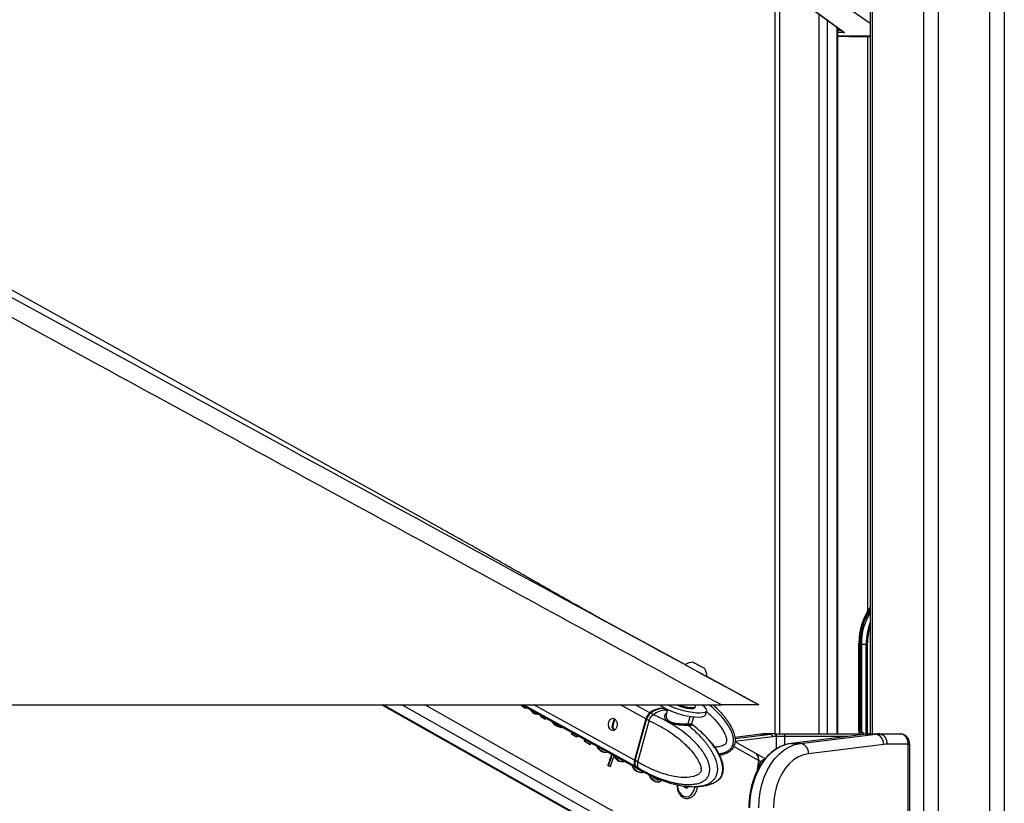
# Model space of a CAD drawing. Header units: millimetres. Extents: x 20 to 19939, y 40 to 15016.
# Tile 27 of 106: x 6050 to 6810, y 6148 to 6754. Entities that reach past the tile are written whole.
import ezdxf

# ---------------------------------------------------------------- set-up
doc = ezdxf.new("R2010")
doc.units = ezdxf.units.MM
doc.header["$LTSCALE"] = 2

msp = doc.modelspace()

# ---------------------------------------------------------------- linework, layer by layer
at = {"color": 8, "linetype": 'Continuous', "lineweight": 25}
for p, q in [((6748.24, 1803.44), (6748.24, 7551.44)), ((6759.31, 7551.44), (6759.31, 1803.44)), ((6799.26, 1803.44), (6799.26, 7551.44)), ((6810.34, 7551.44), (6810.34, 1803.44)), ((6708.14, 7372.9), (6708.14, 6201.97)), ((6636.74, 6846.44), (6636.74, 6201.97)), ((6706.75, 6751.01), (6676.69, 6771.91)), ((6667.23, 6201.97), (6667.23, 6758.3)), ((6673.4, 6753.78), (6673.4, 6201.97)), ((6681.18, 6201.97), (6681.18, 6748.08)), ((6681.61, 6745.85), (6684.23, 6745.85)), ((6686.97, 6744.06), (6681.61, 6744.06)), ((6681.61, 6741.56), (6706.75, 6741.56)), ((6706.75, 6741.35), (6681.61, 6741.35)), ((6681.61, 6741.24), (6690.48, 6740.9)), ((6704.86, 6297.2), (6704.86, 6740.9)), ((6698.06, 6271.44), (6697.76, 6271.44)), ((6703.63, 6201.97), (6703.63, 6271.44)), ((6704.51, 6271.44), (6704.51, 6201.97)), ((6573.85, 6087.01), (6330.55, 6224.41)), ((6588.24, 6087.01), (6344.94, 6224.41)), ((6595.43, 6092.9), (6362.56, 6224.41)), ((6525.09, 6177.03), (6438.96, 6224.41)), ((6524.54, 6181.63), (6446.76, 6224.41)), ((6533.39, 6213.64), (6513.81, 6224.41)), ((6536.47, 6218.23), (6525.23, 6224.41)), ((6548.9, 6220.39), (6549.97, 6219.78)), ((6566.07, 6209.77), (6567.66, 6215.51)), ((6508.18, 6207.45), (6507.49, 6207.82)), ((6509.75, 6213.25), (6509.21, 6213.55)), ((6622.61, 6201.78), (6602.18, 6199.25)), ((6602.31, 6198.39), (6629.68, 6201.78)), ((6631.22, 6199.78), (6602.35, 6196.21)), ((6622.12, 6201.75), (6622.61, 6201.78)), ((6634.44, 6190.5), (6634.44, 6199.97)), ((6640.4, 6199.97), (6640.4, 6193.31)), ((6689.24, 6199.97), (6640.4, 6199.97)), ((6706.73, 6201.96), (6706.78, 6201.97)), ((6620.43, 6181.42), (6601.35, 6192.19)), ((6736.06, 6193.97), (6737.23, 6193.97)), ((6619.43, 6186.05), (6619.35, 6186.05))]:
    msp.add_line(p, q, dxfattribs=at)
at = {"color": 7, "linetype": 'Continuous', "lineweight": 25}
for p, q in [((6706.75, 7372.9), (6706.75, 6201.97)), ((6374.84, 6360.86), (4581.88, 7356.76)), ((6633.39, 6201.97), (6633.39, 6856.12)), ((6648.42, 6772.08), (6685.68, 6744.79)), ((6648.96, 6771.91), (6686.97, 6744.06)), ((6681.61, 6201.97), (6681.61, 6747.77)), ((6681.61, 6741.24), (6690.46, 6740.9)), ((6690.48, 6740.9), (6706.75, 6740.9)), ((6563.99, 6255.28), (6493.53, 6293.72)), ((6697.77, 6272.22), (6697.76, 6271.44)), ((6697.76, 6271.44), (6697.76, 6204.14)), ((6698.06, 6271.44), (6698.06, 6204.44)), ((6698.98, 6270.57), (6698.98, 6271.44)), ((6698.98, 6271.44), (6700.03, 6271.44)), ((6698.98, 6204.44), (6698.98, 6270.57)), ((6699.99, 6203.9), (6699.99, 6270.58)), ((6700.03, 6271.44), (6703.63, 6271.44)), ((6700.12, 6269.46), (6700.12, 6203.79)), ((6703.63, 6271.44), (6704.51, 6271.44)), ((6578.6, 6252.75), (6578.61, 6252.74)), ((6580.47, 6246.32), (6580.5, 6246.3)), ((6620.57, 6224.41), (6580.49, 6246.28)), ((4051.92, 6224.41), (6591.82, 6224.41)), ((6329.53, 6224.41), (6572.01, 6087.47)), ((6437.75, 6223.82), (6437.18, 6223.82)), ((6437.42, 6224.41), (6527.99, 6174.59)), ((6438.6, 6223.06), (6438.03, 6223.06)), ((6440.02, 6221.94), (6438.03, 6223.06)), ((6438.6, 6223.06), (6440.58, 6221.94)), ((6440.58, 6221.94), (6440.78, 6222.56)), ((6544.59, 6224.24), (6544.27, 6224.41)), ((6571.48, 6222.51), (6571.67, 6223.22)), ((6440.58, 6221.94), (6440.02, 6221.94)), ((6445.36, 6219.71), (6444.8, 6219.71)), ((6447.23, 6217.81), (6446.66, 6217.81)), ((6448.67, 6217.24), (6448.11, 6217.24)), ((6450.05, 6217.17), (6449.48, 6217.17)), ((6451.93, 6216.43), (6451.93, 6216.43)), ((6538.99, 6216.85), (6537.01, 6217.93)), ((6539.12, 6216.79), (6538.99, 6216.85)), ((6548.9, 6220.39), (6546.66, 6221.62)), ((6550.24, 6220.74), (6549.17, 6216.85)), ((6549.29, 6216.81), (6549.22, 6216.63)), ((6569.03, 6209.9), (6570.48, 6215.15)), ((6579.54, 6216.77), (6580.44, 6220.03)), ((6453.23, 6214.8), (6452.66, 6214.8)), ((6455.35, 6213.28), (6452.66, 6214.8)), ((6453.23, 6214.8), (6455.91, 6213.28)), ((6455.91, 6213.28), (6455.35, 6213.28)), ((6455.91, 6213.28), (6456.17, 6214.1)), ((6462.07, 6210.31), (6461.51, 6210.31)), ((6464.86, 6207.86), (6464.3, 6207.86)), ((6508.99, 6213.29), (6509.21, 6213.55)), ((6533.39, 6213.64), (6524.54, 6181.63)), ((6533.79, 6213.49), (6524.95, 6181.48)), ((6525.1, 6181.32), (6533.95, 6213.34)), ((6527.18, 6180.19), (6536.02, 6212.19)), ((6533.95, 6213.34), (6536.02, 6212.2)), ((6536.02, 6212.2), (6536.02, 6212.19)), ((6568.63, 6209.51), (6569.1, 6209.18)), ((6468.1, 6206.9), (6467.54, 6206.9)), ((6476.8, 6201.49), (6476.23, 6201.49)), ((6479.59, 6199.59), (6476.23, 6201.49)), ((6476.8, 6201.49), (6480.15, 6199.59)), ((6622.12, 6201.75), (6602.17, 6199.28)), ((6629.68, 6201.78), (6622.61, 6201.78)), ((6632.76, 6201.97), (6625.69, 6201.97)), ((6632.76, 6201.97), (6633.03, 6201.97)), ((6633.03, 6201.97), (6641.96, 6201.97)), ((6634.44, 6199.97), (6634.17, 6199.97)), ((6640.4, 6199.97), (6634.44, 6199.97)), ((6641.96, 6201.97), (6706.78, 6201.97)), ((6703.8, 6201.77), (6645.69, 6194.58)), ((6703.93, 6201.78), (6645.81, 6194.59)), ((6652.88, 6194.59), (6711, 6201.78)), ((6698.22, 6203.19), (6698.03, 6203.47)), ((6698.98, 6204.44), (6698.06, 6204.44)), ((6698.22, 6203.19), (6700.83, 6203.19)), ((6700.12, 6203.79), (6700.83, 6203.19)), ((6703.8, 6201.77), (6703.93, 6201.78)), ((6703.93, 6201.78), (6711, 6201.78)), ((6706.78, 6201.97), (6707.01, 6201.97)), ((6707.01, 6201.97), (6714.08, 6201.97)), ((6714.08, 6201.97), (6729.95, 6201.97)), ((6480.15, 6199.59), (6479.59, 6199.59)), ((6486.54, 6197.2), (6485.97, 6197.2)), ((6486.6, 6196.23), (6486.03, 6196.23)), ((6487, 6195.73), (6486.43, 6195.73)), ((6489.95, 6193.74), (6486.43, 6195.73)), ((6487, 6195.73), (6490.52, 6193.74)), ((6490.52, 6193.74), (6489.95, 6193.74)), ((6618.39, 6186.84), (6602.33, 6195.91)), ((6645.69, 6194.58), (6645.81, 6194.59)), ((6645.81, 6194.59), (6652.88, 6194.59)), ((6717.15, 6193.81), (6659.03, 6186.62)), ((6736.06, 6193.97), (6719.73, 6193.97)), ((6736.06, 6029.97), (6736.06, 6193.97)), ((6737.23, 6029.97), (6737.23, 6193.97)), ((6497.22, 6190.36), (6496.66, 6190.36)), ((6499.54, 6188.27), (6498.97, 6188.27)), ((6501.77, 6187.57), (6501.21, 6187.57)), ((6509.65, 6184.49), (6509.08, 6184.49)), ((6625.49, 6182.76), (6618.77, 6186.63)), ((6504.71, 6177.47), (6504.15, 6177.47)), ((6505.49, 6176.71), (6504.15, 6177.47)), ((6504.71, 6177.47), (6506.05, 6176.71)), ((6510.3, 6183.13), (6509.73, 6183.13)), ((6512.51, 6181.02), (6511.95, 6181.02)), ((6515.36, 6180.34), (6514.79, 6180.34)), ((6527.18, 6180.18), (6525.1, 6181.32)), ((6527.18, 6180.19), (6527.18, 6180.18)), ((6620.43, 6181.42), (6619.17, 6172.34)), ((6622.21, 6180.39), (6620.63, 6181.3)), ((6506.05, 6176.71), (6505.49, 6176.71)), ((6524.37, 6175.14), (6523.81, 6175.14)), ((6525.63, 6176.74), (6527.61, 6175.65)), ((6526.75, 6172.98), (6526.18, 6172.98)), ((6527.61, 6175.65), (6527.74, 6175.57)), ((6528.38, 6172.31), (6527.81, 6172.31)), ((6528.47, 6174.33), (6530.63, 6173.14)), ((6530.01, 6172.08), (6529.45, 6172.08)), ((6536.35, 6170.68), (6535.79, 6170.68)), ((6538.63, 6169.27), (6542.73, 6167.59)), ((6537.62, 6167.64), (6537.05, 6167.64)), ((6539.83, 6165.59), (6539.26, 6165.59)), ((6541.39, 6164.95), (6540.83, 6164.95)), ((6542.91, 6164.78), (6542.35, 6164.78)), ((6543.64, 6166.44), (6543.08, 6166.44)), ((6544.56, 6166.78), (6543.99, 6166.78)), ((6545.69, 6166.28), (6547.7, 6165.52)), ((6562.56, 6161.25), (6562.54, 6161.79)), ((6564.73, 6159.66), (6562.56, 6161.25)), ((6564.11, 6161.52), (6563.25, 6160.75)), ((6566.8, 6161.52), (6564.73, 6159.66)), ((6564.26, 6153.37), (6564.62, 6153.37))]:
    msp.add_line(p, q, dxfattribs=at)
at = {"color": 7, "linetype": 'Continuous', "lineweight": 25, "flags": 128}
for points in [[(6563.83, 6255.42), (6563.84, 6255.42), (6564.28, 6255.18), (6565.29, 6254.63), (6566.82, 6253.8), (6568.75, 6252.75), (6570.92, 6251.56), (6573.19, 6250.32), (6575.39, 6249.11), (6577.34, 6248.04), (6578.91, 6247.18), (6579.98, 6246.59), (6580.47, 6246.32)], [(6570.27, 6257.3), (6570.47, 6257.19), (6571.26, 6256.76), (6572.54, 6256.07), (6574.1, 6255.21), (6575.72, 6254.33), (6577.14, 6253.55), (6578.15, 6253), (6578.6, 6252.75)], [(6550.29, 6224.41), (6552.33, 6223.46), (6555.48, 6222.2), (6558.9, 6221.05), (6562.44, 6220.05), (6565.99, 6219.24), (6569.39, 6218.65), (6572.52, 6218.31), (6575.25, 6218.23), (6577.49, 6218.41), (6579.15, 6218.85), (6580.16, 6219.52), (6580.49, 6220.4), (6580.11, 6221.47), (6579.06, 6222.67), (6577.35, 6223.96), (6576.64, 6224.41)], [(6568.01, 6221.61), (6569.74, 6221.66), (6570.92, 6221.95), (6571.47, 6222.48), (6571.48, 6222.51)], [(6568.2, 6222.32), (6569.94, 6222.36), (6571.12, 6222.66), (6571.66, 6223.19), (6571.68, 6223.55)], [(6571.68, 6223.55), (6571.44, 6224.45), (6571.43, 6224.47)], [(6536.72, 6217.69), (6536.7, 6217.78), (6536.71, 6217.85), (6536.72, 6217.91), (6536.76, 6217.95), (6536.8, 6217.98), (6536.86, 6217.98), (6536.93, 6217.97), (6537.01, 6217.93)], [(6551.43, 6220.2), (6554.58, 6218.94), (6558, 6217.78), (6561.54, 6216.78), (6565.08, 6215.98), (6568.49, 6215.39), (6571.61, 6215.05), (6574.35, 6214.97), (6576.59, 6215.15), (6578.25, 6215.58), (6579.26, 6216.26), (6579.54, 6216.77)], [(6509.13, 6213.7), (6510.24, 6212.7), (6511, 6211.16), (6511.28, 6209.33), (6511.05, 6207.49), (6510.34, 6205.91), (6509.25, 6204.83), (6507.96, 6204.43), (6506.65, 6204.75), (6505.54, 6205.76), (6504.78, 6207.29), (6504.5, 6209.12), (6504.73, 6210.97), (6505.44, 6212.55), (6506.53, 6213.62), (6507.82, 6214.03), (6509.13, 6213.7)], [(6533.97, 6213.55), (6533.9, 6213.55), (6533.84, 6213.53), (6533.81, 6213.51), (6533.79, 6213.49)], [(6645.81, 6194.59), (6641.49, 6193.67), (6637.29, 6192), (6633.26, 6189.62), (6629.47, 6186.55), (6625.97, 6182.84), (6622.83, 6178.56), (6620.08, 6173.75), (6617.77, 6168.51), (6615.94, 6162.9), (6614.61, 6157.01), (6613.81, 6150.94), (6613.54, 6144.78)], [(6620.61, 6144.78), (6620.88, 6150.94), (6621.69, 6157.01), (6623.01, 6162.9), (6624.85, 6168.51), (6627.15, 6173.75), (6629.9, 6178.56), (6633.04, 6182.84), (6636.54, 6186.55), (6640.33, 6189.62), (6644.36, 6192), (6648.56, 6193.67), (6652.88, 6194.59)], [(6659.03, 6186.62), (6655.08, 6185.74), (6651.24, 6184.13), (6647.6, 6181.8), (6644.2, 6178.79), (6641.13, 6175.17), (6638.42, 6171), (6636.14, 6166.35), (6634.32, 6161.31), (6633, 6155.97), (6632.19, 6150.42), (6631.92, 6144.78)], [(6524.95, 6181.48), (6524.95, 6181.47), (6524.96, 6181.44), (6524.99, 6181.4), (6525.04, 6181.36), (6525.1, 6181.32)], [(6525.09, 6177.03), (6526.68, 6175.46), (6528.24, 6174.46)], [(6557.74, 6162.67), (6557.84, 6161.36), (6558.43, 6158.84), (6559.47, 6156.64), (6560.9, 6154.91), (6562.61, 6153.8), (6564.46, 6153.37), (6566.33, 6153.67), (6568.06, 6154.67), (6569.55, 6156.29), (6570.67, 6158.43), (6571.34, 6160.91), (6571.37, 6161.13)]]:
    msp.add_lwpolyline(points, dxfattribs=at)
at = {"color": 8, "linetype": 'Continuous', "lineweight": 25, "flags": 128}
for points in [[(6550.12, 6220.32), (6550.05, 6220.33), (6548.9, 6220.39)], [(6533.79, 6213.49), (6533.79, 6213.49), (6533.8, 6213.46), (6533.83, 6213.42), (6533.88, 6213.38), (6533.95, 6213.34)]]:
    msp.add_lwpolyline(points, dxfattribs=at)
at = {"color": 7, "linetype": 'Continuous', "lineweight": 25}
for centre, radius, start, end in [((6745.8, 6272.48), 47.76, 144.83598, 180.26975), ((6744.56, 6272.27), 44.54, 148.07706, 181.06913), ((6569.88, 6246.68), 10.63, 87.86397, 124.66154), ((6569.88, 6246.68), 10.63, 357.98482, 34.78239), ((6559.33, 6241.32), 22.55, 228.38656, 249.50116), ((6570.23, 6253.87), 32.33, 245.75805, 266.06381), ((6570.48, 6254.73), 32.5, 248.93262, 265.98419), ((6541.71, 6211.37), 8.63, 127.37504, 164.7379), ((6546.36, 6206.13), 15.62, 82.10897, 129.25784), ((6549.57, 6203.48), 16.92, 92.29115, 128.15371), ((6567.23, 6209.41), 1.22, 162.57489, 225.02164), ((6625.69, 6176.88), 25.09, 90.0053, 97.06128), ((6632.76, 6176.88), 25.09, 90.0053, 97.06128), ((6629.31, 6199.9), 1.91, 356.52521, 78.78749), ((6634.18, 6175.88), 24.08, 90.0053, 97.06128), ((6632.41, 6200.22), 1.79, 351.95053, 78.57825), ((6632.68, 6200.22), 1.79, 351.95053, 78.57825), ((6642.21, 6200.16), 1.82, 97.87436, 186.14266), ((6707.01, 6176.88), 25.09, 90.0053, 97.06128), ((6714.08, 6176.88), 25.09, 90.0053, 97.06128), ((6709.51, 6194.27), 7.65, 356.52521, 78.78749), ((6712.66, 6194.97), 7.14, 351.95053, 78.57825), ((6651.4, 6187.08), 7.65, 356.52521, 78.78749), ((6719.74, 6172.89), 21.07, 90.0053, 97.06128), ((6197.14, 6283.14), 324.69, 341.00577, 342.61677), ((6197.64, 6283.16), 324.75, 341.00587, 342.56746), ((6615.31, 6182.59), 5.25, 347.08814, 54.04415), ((6614.8, 6182.35), 5.93, 349.792, 38.59603), ((6198.52, 6282.56), 325.24, 341.00678, 342.42878), ((6529.43, 6179.88), 5.19, 160.35336, 213.31916), ((6354.7, 6212.72), 267.78, 351.79798, 353.2627), ((6561.06, 6162.69), 2.92, 318.38454, 338.62998)]:
    msp.add_arc(centre, radius, start, end, dxfattribs=at)
at = {"color": 8, "linetype": 'Continuous', "lineweight": 25}
for centre, radius, start, end in [((6744.62, 6272.4), 46.57, 144.39615, 181.19035), ((6744.13, 6272.37), 45.16, 145.85956, 181.18371), ((6748.57, 6271.7), 44.94, 158.51797, 180.34319), ((6749.31, 6271.57), 44.8, 161.80323, 180.17517), ((6535.38, 6181.72), 9.8, 218.80158, 241.0487)]:
    msp.add_arc(centre, radius, start, end, dxfattribs=at)
at = {"color": 7, "linetype": 'Continuous', "lineweight": 25}
for centre, major_axis, ratio, start_param, end_param in [((6687.61, 6745.85), (3.37, -0.79), 0.545657, 3.547273, 4.650858), ((6687.61, 6745.85), (3.22, -1.41), 0.538837, 4.318563, 4.749806), ((6761.84, 6271.44), (61.81, 0), 0.582425, 3.141593, 3.196534), ((6272.47, 6236.89), (-77.61, 273.83), 0.555688, 4.509015, 4.511142), ((6238.36, 6256.16), (790.26, -681.04), 0.102331, 1.404326, 1.405437), ((6273.04, 6236.89), (-77.61, 273.83), 0.555688, 4.509015, 4.511142), ((6238.92, 6256.16), (790.26, -681.04), 0.102331, 1.404326, 1.405437), ((6277.37, 6234.13), (-143.44, 304.09), 0.446397, 4.458428, 4.460977), ((6256.26, 6246.05), (584.8, -561.71), 0.140198, 1.37609, 1.379434), ((6277.93, 6234.13), (-143.44, 304.09), 0.446397, 4.458428, 4.459746), ((6256.82, 6246.05), (584.8, -561.71), 0.140198, 1.37609, 1.379434), ((6357.6, 6188.82), (1478.57, -580.13), 0.037513, 1.524268, 1.525246), ((6358.16, 6188.82), (1478.57, -580.13), 0.037513, 1.524268, 1.525246), ((6309.71, 6215.86), (514.32, -26.88), 0.017336, 1.296483, 1.299264), ((6310.28, 6215.86), (514.32, -26.88), 0.017336, 1.296483, 1.299264), ((6301.56, 6220.79), (339.57, 70.03), 0.106457, 5.142914, 5.14412), ((6282.74, 6231.1), (-191.01, 329.88), 0.377355, 4.448988, 4.453812), ((6283.31, 6231.1), (-191.01, 329.88), 0.377355, 4.448988, 4.452598), ((6538.13, 6213.36), (2.86, 5.28), 0.648437, 0.949758, 1.912309), ((6537.72, 6213.58), (2.57, 4.75), 0.647199, 0.949283, 1.911834), ((6541.06, 6201.35), (10.34, 19.14), 0.647541, 0.341168, 0.949414), ((6541.06, 6201.35), (10.63, 18.97), 0.671543, 0.198472, 0.351285), ((6291.12, 6226.36), (-207.17, 339.07), 0.356928, 4.451377, 4.454746), ((6261.84, 6242.9), (822.75, -699.8), 0.098052, 1.406255, 1.409738), ((6291.69, 6226.36), (-207.17, 339.07), 0.356928, 4.451377, 4.453519), ((6262.41, 6242.9), (822.75, -699.8), 0.098052, 1.406255, 1.409738), ((6348.06, 6194.21), (937.64, -270.76), 0.046764, 1.456536, 1.460019), ((6348.62, 6194.21), (937.64, -270.76), 0.046764, 1.456536, 1.460019), ((6319.54, 6210.64), (336.61, 71.6), 0.11066, 5.14583, 5.148391), ((6314.68, 6213.06), (24.57, 239.15), 0.673536, 4.733207, 4.739475), ((6315.25, 6213.06), (24.57, 239.15), 0.673536, 4.733207, 4.738234), ((6330.09, 6204.67), (298.94, 91.34), 0.174915, 5.184037, 5.188862), ((6698.76, 6203.44), (0.924, -0.924), 0.414214, 2.748894, 4.284783), ((6695.33, 6198.95), (0, 6), 0.682414, 5.239173, 5.497787), ((6699.69, 6203.44), (0.924, -0.924), 0.414214, 1.658095, 2.748894), ((6700.29, 6204.36), (0.924, -0.924), 0.414214, 4.799688, 4.930555), ((6695.73, 6198.95), (7.21, 0), 0.831789, 0.526784, 0.785398), ((6324.48, 6207.52), (31.61, 236.68), 0.676817, 4.759079, 4.761088), ((6322.76, 6208.5), (-36.69, 259.09), 0.616783, 4.578093, 4.581807), ((6306.51, 6217.67), (-390.46, 447.27), 0.209455, 4.483252, 4.484363), ((6323.32, 6208.5), (-36.69, 259.09), 0.616783, 4.578093, 4.581807), ((6307.07, 6217.67), (-390.46, 447.27), 0.209455, 4.483252, 4.484363), ((6333.49, 6202.76), (173.98, 161.72), 0.537717, 5.188551, 5.194414), ((6326.32, 6206.48), (-204.76, 337.68), 0.359886, 4.450879, 4.456655), ((6326.89, 6206.48), (-204.76, 337.68), 0.359886, 4.450879, 4.455427), ((6299.29, 6221.75), (767.87, -668.1), 0.10549, 1.400374, 1.403484), ((6299.85, 6221.75), (767.87, -668.1), 0.10549, 1.400374, 1.403484), ((6294.46, 6224.8), (1012.93, -809.17), 0.078554, 1.429503, 1.430984), ((6386.39, 6172.56), (1010.15, -312.42), 0.045874, 1.471087, 1.473312), ((6386.96, 6172.56), (1010.15, -312.42), 0.045874, 1.471087, 1.473312), ((6381.85, 6175.44), (1031.11, -324.44), 0.04556, 1.468654, 1.470274), ((6354.5, 6190.89), (353.5, 62.61), 0.088111, 5.126466, 5.132498), ((6353.28, 6191.58), (217.17, 135.06), 0.398164, 5.236918, 5.24019), ((6339.68, 6198.94), (-201.04, 335.56), 0.364496, 4.451329, 4.455307), ((6290.21, 6227.2), (1368, -1012.09), 0.056924, 1.451926, 1.452325), ((6340.24, 6198.94), (-201.04, 335.56), 0.364496, 4.451329, 4.455307), ((6317.41, 6211.52), (669.68, -611.18), 0.121808, 1.388625, 1.392053), ((6317.97, 6211.52), (669.68, -611.18), 0.121808, 1.388625, 1.392053), ((6334.18, 6202.37), (-386.87, 445.14), 0.211299, 4.488979, 4.489536), ((6286.18, 6229.47), (1520, -1098.65), 0.050846, 1.458031, 1.458774), ((6387.29, 6172.05), (775.94, -177.63), 0.04645, 1.416377, 1.420091), ((6387.86, 6172.05), (775.94, -177.63), 0.04645, 1.416377, 1.420091), ((6383.91, 6174.28), (802.38, -192.88), 0.046858, 1.419376, 1.420819), ((6364.46, 6185.26), (295.53, 93.11), 0.181832, 5.190042, 5.195717), ((6354.68, 6190.47), (-180.8, 324.17), 0.39107, 4.451443, 4.458348), ((6355.25, 6190.47), (-180.8, 324.17), 0.39107, 4.451443, 4.457117), ((6529.28, 6181.34), (2.86, 5.28), 0.648437, 1.912309, 2.874859), ((6327.84, 6205.62), (745.21, -654.99), 0.108879, 1.398061, 1.40135), ((6328.41, 6205.62), (745.21, -654.99), 0.108879, 1.398061, 1.40135), ((6538.87, 6193.43), (10.34, 19.14), 0.647541, 2.874515, 3.136768), ((6334.13, 6202.39), (743.86, -654.21), 0.109087, 1.40495, 1.406999), ((6442.49, 6140.88), (1595.02, -646.43), 0.035576, 1.531704, 1.532726), ((6443.06, 6140.88), (1595.02, -646.43), 0.035576, 1.531704, 1.532726), ((6418.2, 6154.92), (1262.23, -456.73), 0.041431, 1.497708, 1.499233), ((6394.3, 6168.09), (614.03, -84.16), 0.036841, 1.353935, 1.35667), ((6394.87, 6168.09), (614.03, -84.16), 0.036841, 1.353935, 1.35667), ((6384.18, 6174.13), (393.54, 40.93), 0.046508, 5.08716, 5.091285), ((6368.2, 6182.83), (-174.66, 320.77), 0.399605, 4.451853, 4.461125), ((6368.77, 6182.83), (-174.66, 320.77), 0.399605, 4.451853, 4.461125), ((6342.52, 6197.33), (713.34, -636.53), 0.114006, 1.394233, 1.397433), ((6343.09, 6197.33), (713.34, -636.53), 0.114006, 1.394233, 1.397433), ((6371.09, 6181.52), (-165.6, 315.82), 0.412621, 4.459468, 4.461076), ((6349.43, 6193.75), (693.5, -625.01), 0.117433, 1.398691, 1.40138), ((6456.55, 6132.94), (1614.63, -657.58), 0.035264, 1.53294, 1.533912), ((6457.11, 6132.94), (1614.63, -657.58), 0.035264, 1.53294, 1.533912), ((6426.24, 6150.38), (1139.67, -386.65), 0.043709, 1.483624, 1.485202), ((6405.19, 6161.94), (571.17, -59.47), 0.030517, 1.331465, 1.334207), ((6405.75, 6161.94), (571.17, -59.47), 0.030517, 1.331465, 1.334207), ((6395.27, 6167.54), (418.49, 27.17), 0.0272, 5.069341, 5.071592), ((6395.84, 6167.54), (418.49, 27.17), 0.0272, 5.068157, 5.071592), ((6395.58, 6167.69), (363.51, 57.24), 0.076266, 5.117667, 5.121835), ((6390.63, 6170.16), (308, 86.62), 0.157492, 5.185333, 5.188762), ((6391.2, 6170.16), (308, 86.62), 0.157492, 5.185333, 5.188762), ((6391.05, 6170.25), (269.35, 106.73), 0.241908, 5.218882, 5.224076), ((6381.08, 6175.88), (-83.25, 276.1), 0.546392, 4.512695, 4.515661)]:
    msp.add_ellipse(centre, major_axis=major_axis, ratio=ratio, start_param=start_param, end_param=end_param, dxfattribs=at)
for points, knots in [([(6591.82, 6224.41), (6385.14, 6337.24), (5990.82, 6552.5), (5458.3, 6843.51), (5063.47, 7059.68), (4787.38, 7211.37), (4635.48, 7295.15), (4552.76, 7341.09), (4538.7, 7348.89)], [0, 0, 0, 0, 0.301545, 0.575336, 0.777328, 0.878324, 0.97932, 1, 1, 1, 1]), ([(5436.47, 6870.47), (5713.67, 6719.19), (6108.43, 6503.77), (6503.05, 6288.51), (6620.57, 6224.41)], [0, 0, 0, 0, 0.702194, 1, 1, 1, 1]), ([(6493.53, 6293.71), (6490.02, 6295.69), (6482.55, 6299.91), (6471.07, 6306.43), (6459.12, 6313.23), (6447.18, 6320.03), (6435.23, 6326.83), (6423.27, 6333.62), (6411.27, 6340.42), (6399.22, 6347.22), (6387.13, 6354.02), (6378.92, 6358.58), (6374.84, 6360.86)], [0, 0, 0, 0, 0.092765, 0.19765, 0.301511, 0.404352, 0.506174, 0.606977, 0.706762, 0.805528, 0.903275, 1, 1, 1, 1]), ([(6698.98, 6270.57), (6699.01, 6270.57), (6699.12, 6270.57), (6699.36, 6270.57), (6699.7, 6270.58), (6699.9, 6270.58), (6699.99, 6270.58)], [0, 0, 0, 0, 0.090131, 0.431109, 0.74027, 1, 1, 1, 1]), ([(6699.99, 6270.58), (6699.99, 6270.58), (6699.99, 6270.58), (6699.99, 6270.57), (6700, 6270.57), (6700.01, 6270.55), (6700.02, 6270.45), (6700.06, 6270.08), (6700.09, 6269.73), (6700.12, 6269.46)], [0, 0, 0, 0, 0.001216, 0.00282, 0.005802, 0.018793, 0.070056, 0.274202, 1, 1, 1, 1]), ([(6585.51, 6224.41), (6586.38, 6223.59), (6587.97, 6222.1), (6590.15, 6219.8), (6592.13, 6217.6), (6594.02, 6215.31), (6595.82, 6212.96), (6597.48, 6210.53), (6599, 6208.01), (6600.13, 6205.81), (6600.91, 6203.98), (6601.5, 6202.35), (6602.03, 6200.44), (6602.39, 6198.26), (6602.42, 6196.01), (6602.08, 6193.99), (6601.43, 6192.23), (6600.59, 6190.8), (6599.51, 6189.51), (6598.37, 6188.52), (6597.07, 6187.63), (6595.62, 6186.86), (6593.8, 6186.14), (6592.1, 6185.63), (6590.98, 6185.43), (6590.55, 6185.35)], [0, 0, 0, 0, 0.070084, 0.12784, 0.185656, 0.243701, 0.301849, 0.358943, 0.416223, 0.474338, 0.503604, 0.532951, 0.57591, 0.619393, 0.662598, 0.706825, 0.738884, 0.771876, 0.803935, 0.836799, 0.860394, 0.896373, 0.932831, 0.974691, 1, 1, 1, 1]), ([(6620.57, 6224.41), (6620.51, 6224.41), (6620.38, 6224.41), (6619.26, 6224.41), (6617.55, 6224.41), (6615.48, 6224.41), (6612.79, 6224.41), (6608.72, 6224.41), (6603.45, 6224.41), (6597.39, 6224.41), (6593.68, 6224.41), (6591.82, 6224.41)], [0, 0, 0, 0, 0.126422, 0.252572, 0.339466, 0.426258, 0.513661, 0.601078, 0.759673, 0.879728, 1, 1, 1, 1]), ([(6527.74, 6175.57), (6527.74, 6175.57), (6529.25, 6174.68), (6532.31, 6172.96), (6536.47, 6170.87), (6540.16, 6169.19), (6543.36, 6167.86), (6546.6, 6166.65), (6550.34, 6165.43), (6553.79, 6164.48), (6556.95, 6163.8), (6559.69, 6163.31), (6562.8, 6162.92), (6565.74, 6162.78), (6568.14, 6162.83), (6570.01, 6162.98), (6571.87, 6163.25), (6573.64, 6163.64), (6575.3, 6164.17), (6576.62, 6164.74), (6577.71, 6165.34), (6578.57, 6165.91), (6579.41, 6166.57), (6580.23, 6167.38), (6581.02, 6168.37), (6581.69, 6169.5), (6582.22, 6170.78), (6582.6, 6172.19), (6582.79, 6173.79), (6582.76, 6175.45), (6582.57, 6176.98), (6582.27, 6178.34), (6581.93, 6179.55), (6581.52, 6180.74), (6580.85, 6182.42), (6579.8, 6184.53), (6578.32, 6186.99), (6576.69, 6189.34), (6574.04, 6192.72), (6570.18, 6196.83), (6564.97, 6201.45), (6559.47, 6205.61), (6554.49, 6208.88), (6550.16, 6211.41), (6546.52, 6213.36), (6542.85, 6215.16), (6540.37, 6216.26), (6539.12, 6216.79), (6539.12, 6216.79)], [0, 0, 0, 0, 0.000001, 0.0423, 0.084664, 0.11321, 0.141778, 0.170419, 0.199088, 0.240091, 0.260645, 0.281218, 0.31092, 0.340715, 0.356792, 0.372898, 0.389116, 0.405387, 0.419348, 0.433389, 0.441771, 0.450188, 0.458747, 0.467375, 0.477188, 0.487206, 0.495802, 0.505932, 0.516415, 0.527162, 0.538171, 0.546424, 0.554732, 0.563178, 0.571656, 0.591658, 0.611861, 0.632472, 0.653165, 0.705613, 0.758573, 0.812588, 0.866823, 0.900034, 0.933279, 0.966623, 0.999999, 1, 1, 1, 1]), ([(6536.02, 6212.2), (6536.23, 6212.83), (6536.65, 6214.1), (6537.73, 6215.69), (6538.56, 6216.52), (6538.97, 6216.83), (6538.99, 6216.85)], [0, 0, 0, 0, 0.3503086, 0.7006103, 0.9859266, 1, 1, 1, 1]), ([(6509.11, 6204.65), (6508.78, 6204.85), (6508.1, 6205.26), (6507.49, 6206.4), (6507.4, 6207.36), (6507.5, 6207.86), (6507.51, 6207.93)], [0, 0, 0, 0, 0.316542, 0.636079, 0.942993, 1, 1, 1, 1]), ([(6507.51, 6207.93), (6507.61, 6208.35), (6507.8, 6209.2), (6508.16, 6210.58), (6508.49, 6211.78), (6508.77, 6212.69), (6508.92, 6213.09), (6508.99, 6213.29)], [0, 0, 0, 0, 0.222076, 0.445772, 0.640142, 0.821651, 1, 1, 1, 1]), ([(6509.52, 6205.12), (6509.4, 6205.17), (6508.95, 6205.33), (6508.42, 6206.02), (6508.15, 6206.84), (6508.17, 6207.33), (6508.18, 6207.45)], [0, 0, 0, 0, 0.136209, 0.511367, 0.881597, 1, 1, 1, 1]), ([(6508.18, 6207.45), (6508.23, 6207.89), (6508.33, 6208.69), (6508.62, 6210.04), (6508.94, 6211.23), (6509.27, 6212.23), (6509.54, 6212.87), (6509.71, 6213.14), (6509.77, 6213.24)], [0, 0, 0, 0, 0.211369, 0.388355, 0.566092, 0.727316, 0.897886, 1, 1, 1, 1]), ([(6536.02, 6212.19), (6540.77, 6209.82), (6549.14, 6205.63), (6558.74, 6198.55), (6565.22, 6192.66), (6569.34, 6188.16), (6572.64, 6183.65), (6574.83, 6179.76), (6575.97, 6176.46), (6576.22, 6174.32), (6576.04, 6173.23), (6575.67, 6172.37), (6574.71, 6171.11), (6572.82, 6169.89), (6569.05, 6168.52), (6563.85, 6168.04), (6556.54, 6168.66), (6547.28, 6170.84), (6537.15, 6174.71), (6530.19, 6178.53), (6527.18, 6180.19)], [0, 0, 0, 0, 0.147778, 0.260671, 0.318035, 0.375852, 0.415049, 0.454974, 0.481168, 0.493415, 0.5016, 0.505037, 0.515327, 0.540743, 0.565999, 0.630454, 0.692788, 0.780817, 0.904957, 1, 1, 1, 1]), ([(6569.18, 6209.12), (6569.18, 6209.12), (6569.22, 6209.1), (6569.13, 6209.16), (6568.96, 6209.51), (6569.03, 6209.79), (6569.06, 6209.91)], [0, 0, 0, 0, 0.001012, 0.416614, 0.755335, 1, 1, 1, 1]), ([(6574.45, 6204.77), (6572.81, 6206.22), (6571.06, 6207.78), (6569.22, 6209.09), (6569.1, 6209.17)], [0, 0, 0, 0, 0.933663, 1, 1, 1, 1]), ([(6587.09, 6164.78), (6587.13, 6164.8), (6587.44, 6164.95), (6588.28, 6165.49), (6589.33, 6166.29), (6590.34, 6167.36), (6591.09, 6168.34), (6591.74, 6169.47), (6592.26, 6170.75), (6592.63, 6172.17), (6592.83, 6173.76), (6592.85, 6175.42), (6592.66, 6177.37), (6592.31, 6179.14), (6591.87, 6180.71), (6591.47, 6181.93), (6591, 6183.19), (6590.28, 6184.9), (6589.27, 6186.96), (6587.93, 6189.31), (6586.37, 6191.74), (6584.57, 6194.22), (6582.55, 6196.72), (6580.45, 6199.08), (6578.26, 6201.33), (6576.16, 6203.34), (6574.76, 6204.55), (6574.14, 6205.09)], [0, 0, 0, 0, 0.002999, 0.025348, 0.070578, 0.093583, 0.119747, 0.146458, 0.169379, 0.196389, 0.224341, 0.252995, 0.282351, 0.326473, 0.348991, 0.371598, 0.398232, 0.42495, 0.478817, 0.533776, 0.588949, 0.658787, 0.728846, 0.799406, 0.870084, 0.942065, 1, 1, 1, 1]), ([(6587.09, 6164.78), (6587.28, 6164.87), (6588.19, 6165.3), (6589.55, 6166.36), (6590.99, 6167.81), (6592.12, 6169.4), (6592.89, 6171.26), (6593.33, 6173.35), (6593.39, 6175.65), (6593.1, 6178.06), (6592.47, 6180.43), (6591.49, 6183.26), (6590.05, 6186.52), (6587.97, 6190.1), (6585.51, 6193.53), (6582.62, 6196.92), (6579.18, 6200.42), (6576.59, 6203.04), (6575.01, 6204.33), (6574.89, 6204.43)], [0, 0, 0, 0, 0.013652, 0.065351, 0.101411, 0.136853, 0.173657, 0.213059, 0.254544, 0.299616, 0.346868, 0.392665, 0.474348, 0.558248, 0.647466, 0.744692, 0.853841, 0.988748, 1, 1, 1, 1]), ([(6625.69, 6201.97), (6624.81, 6201.95), (6623.62, 6201.92), (6622.43, 6201.78), (6622.12, 6201.75)], [0, 0, 0, 0, 0.738202, 1, 1, 1, 1]), ([(6736.06, 6193.97), (6735.99, 6194.86), (6735.86, 6196.64), (6734.83, 6199.01), (6733.3, 6200.82), (6731.58, 6201.82), (6730.43, 6201.92), (6729.95, 6201.97)], [0, 0, 0, 0, 0.212244, 0.424022, 0.636454, 0.850953, 1, 1, 1, 1]), ([(6737.22, 6193.97), (6737.22, 6194), (6737.28, 6194.78), (6736.98, 6196.35), (6736.1, 6198.48), (6734.67, 6200.21), (6732.93, 6201.36), (6731.32, 6201.94), (6730.31, 6201.9), (6729.96, 6201.88)], [0, 0, 0, 0, 0.0072353, 0.1932103, 0.3831253, 0.5750223, 0.7440889, 0.9103232, 1, 1, 1, 1]), ([(6639.1, 6192.86), (6637.96, 6192.38), (6635.52, 6191.34), (6631.99, 6189.04), (6628.53, 6186.14), (6625.32, 6182.7), (6622.41, 6178.78), (6619.83, 6174.43), (6617.63, 6169.7), (6615.82, 6164.65), (6614.43, 6159.35), (6613.48, 6153.87), (6613.02, 6148.98), (6612.97, 6145.94), (6612.95, 6144.78)], [0, 0, 0, 0, 0.075973, 0.162036, 0.248467, 0.335227, 0.422233, 0.509398, 0.596648, 0.683931, 0.771215, 0.85849, 0.94576, 1, 1, 1, 1]), ([(6645.69, 6194.58), (6644.96, 6194.46), (6642.88, 6194.14), (6640.66, 6193.59), (6639.25, 6192.93), (6639.1, 6192.86)], [0, 0, 0, 0, 0.329072, 0.931306, 1, 1, 1, 1]), ([(6618.62, 6186.69), (6618.65, 6186.68), (6618.8, 6186.64), (6619.1, 6186.4), (6619.38, 6186.1), (6619.43, 6186.05)], [0, 0, 0, 0, 0.146798, 0.842752, 1, 1, 1, 1]), ([(6527.18, 6180.18), (6527.04, 6179.55), (6526.76, 6178.31), (6526.98, 6176.76), (6527.36, 6175.96), (6527.6, 6175.66), (6527.61, 6175.65)], [0, 0, 0, 0, 0.350295, 0.700583, 0.985927, 1, 1, 1, 1]), ([(6622.21, 6180.39), (6621.6, 6179.57), (6620.45, 6178), (6619.97, 6175.63), (6619.74, 6174.52)], [0, 0, 0, 0, 0.528128, 1, 1, 1, 1]), ([(6625.17, 6182.04), (6624.77, 6182.05), (6623.83, 6182.06), (6622.81, 6181.01), (6622.21, 6180.39)], [0, 0, 0, 0, 0.415091, 1, 1, 1, 1]), ([(6530.63, 6173.14), (6532.86, 6171.93), (6535.29, 6170.61), (6537.81, 6169.51), (6538.02, 6169.42)], [0, 0, 0, 0, 0.915334, 1, 1, 1, 1]), ([(6537.68, 6169.59), (6537.67, 6169.6), (6537.64, 6169.64), (6537.94, 6169.56), (6538.41, 6169.36), (6538.63, 6169.27)], [0, 0, 0, 0, 0.153857, 0.588282, 1, 1, 1, 1]), ([(6538.41, 6169.39), (6538.39, 6169.39), (6538.12, 6169.33), (6537.91, 6169.45), (6537.71, 6169.55)], [0, 0, 0, 0, 0.064842, 1, 1, 1, 1]), ([(6542.73, 6167.59), (6542.98, 6167.48), (6543.5, 6167.28), (6544.44, 6166.85), (6545.18, 6166.5), (6545.59, 6166.32), (6545.69, 6166.28)], [0, 0, 0, 0, 0.2990505, 0.5979905, 0.9014906, 1, 1, 1, 1]), ([(6547.7, 6165.5), (6548.24, 6165.31), (6549.71, 6164.8), (6552.76, 6163.86), (6557.31, 6162.68), (6563.43, 6161.48), (6568.09, 6161.26), (6570.62, 6161.14)], [0, 0, 0, 0, 0.074949, 0.203396, 0.408515, 0.680061, 1, 1, 1, 1]), ([(6573.01, 6161.28), (6572.95, 6160.52), (6572.75, 6158.29), (6571.13, 6155.16), (6568.52, 6152.56), (6565.88, 6151.74), (6563.81, 6151.97), (6562.32, 6152.57), (6560.96, 6153.57), (6559.41, 6155.4), (6557.97, 6158.44), (6557.78, 6161.29), (6557.68, 6162.69)], [0, 0, 0, 0, 0.070106, 0.205317, 0.339718, 0.472875, 0.539145, 0.605648, 0.671779, 0.738348, 0.871294, 1, 1, 1, 1]), ([(6570.61, 6161.14), (6572.42, 6161.19), (6575.63, 6161.28), (6579.9, 6162.05), (6583.03, 6162.96), (6585.25, 6163.83), (6586.43, 6164.43), (6586.92, 6164.68)], [0, 0, 0, 0, 0.334267, 0.589201, 0.776626, 0.906868, 1, 1, 1, 1])]:
    msp.add_open_spline(points, degree=3, knots=knots, dxfattribs=at)
at = {"color": 8, "linetype": 'Continuous', "lineweight": 25}
for points, knots in [([(6589.93, 6186.57), (6590.54, 6186.67), (6591.56, 6186.84), (6592.99, 6187.22), (6594.22, 6187.64), (6595.43, 6188.15), (6596.66, 6188.8), (6597.86, 6189.64), (6598.93, 6190.64), (6599.83, 6191.82), (6600.53, 6193.15), (6601.01, 6194.7), (6601.21, 6196.35), (6601.17, 6197.89), (6600.98, 6199.29), (6600.7, 6200.55), (6600.34, 6201.79), (6599.69, 6203.57), (6598.64, 6205.84), (6597.06, 6208.53), (6595.28, 6211.13), (6592.33, 6214.91), (6588.13, 6219.46), (6584.27, 6222.82), (6582.44, 6224.41)], [0, 0, 0, 0, 0.036036, 0.061314, 0.086698, 0.112509, 0.138529, 0.168121, 0.198332, 0.224256, 0.254806, 0.286421, 0.31883, 0.352032, 0.376919, 0.401976, 0.427445, 0.453014, 0.513335, 0.574261, 0.636421, 0.698824, 0.856993, 1, 1, 1, 1]), ([(6566.37, 6208.55), (6566.17, 6208.55), (6565.12, 6208.55), (6562.78, 6208.59), (6559.16, 6208.76), (6555.44, 6209.23), (6552.16, 6210.21), (6549.77, 6211.73), (6548.34, 6213.66), (6547.95, 6215.73), (6548.32, 6217.37), (6549.23, 6217.8), (6549.46, 6217.91)], [0, 0, 0, 0, 0.026506, 0.138416, 0.252662, 0.374435, 0.493874, 0.60327, 0.712696, 0.829841, 0.958483, 1, 1, 1, 1]), ([(6549.22, 6216.63), (6549.16, 6216.51), (6548.84, 6215.84), (6549.25, 6214.29), (6550.44, 6212.48), (6552.67, 6211.04), (6555.74, 6210.2), (6559.24, 6209.86), (6562.66, 6209.78), (6564.88, 6209.78), (6565.88, 6209.77), (6566.07, 6209.77)], [0, 0, 0, 0, 0.030024, 0.167108, 0.293509, 0.419035, 0.556953, 0.699588, 0.834964, 0.968365, 1, 1, 1, 1]), ([(6580.22, 6219.22), (6581.46, 6218.12), (6584.68, 6215.28), (6588.78, 6210.77), (6592.5, 6205.75), (6594.83, 6201.53), (6595.85, 6198.06), (6595.86, 6195.9), (6595.46, 6194.86), (6594.85, 6194.07), (6593.39, 6192.98), (6590.7, 6192.16), (6588.24, 6191.65), (6586.91, 6191.72), (6586.73, 6191.73)], [0, 0, 0, 0, 0.126227, 0.326798, 0.462775, 0.601279, 0.692147, 0.734635, 0.76303, 0.774951, 0.810649, 0.898819, 0.986433, 1, 1, 1, 1]), ([(6566.07, 6209.77), (6566.75, 6209.78), (6568.18, 6209.78), (6569.05, 6209.75), (6568.95, 6209.9), (6568.92, 6209.93)], [0, 0, 0, 0, 0.407755, 0.866196, 1, 1, 1, 1]), ([(6569.1, 6209.18), (6569.13, 6209.16), (6569.56, 6208.86), (6569.48, 6208.71), (6568.64, 6208.55), (6567.1, 6208.55), (6566.37, 6208.55)], [0, 0, 0, 0, 0.022987, 0.350021, 0.694811, 1, 1, 1, 1]), ([(6566.37, 6208.55), (6567.43, 6207.65), (6569.67, 6205.76), (6572.99, 6202.62), (6575.77, 6199.73), (6577.93, 6197.27), (6579.52, 6195.34), (6581.05, 6193.32), (6582.52, 6191.22), (6583.91, 6189.03), (6585.2, 6186.73), (6586.19, 6184.69), (6586.9, 6182.97), (6587.46, 6181.44), (6588.01, 6179.62), (6588.45, 6177.49), (6588.68, 6175.27), (6588.63, 6173.22), (6588.33, 6171.4), (6587.87, 6169.86), (6587.23, 6168.45), (6586.52, 6167.31), (6585.68, 6166.26), (6584.73, 6165.31), (6583.53, 6164.36), (6582.19, 6163.54), (6580.73, 6162.85), (6579.24, 6162.31), (6577.53, 6161.83), (6575.64, 6161.47), (6573.55, 6161.23), (6571.87, 6161.13), (6570.89, 6161.15), (6570.6, 6161.15)], [0, 0, 0, 0, 0.0656313, 0.1387801, 0.2120958, 0.2490974, 0.2861378, 0.3233244, 0.3605768, 0.3971545, 0.4338507, 0.4710827, 0.4898319, 0.5086332, 0.5361546, 0.5640125, 0.5916916, 0.6200261, 0.6405643, 0.6617011, 0.6822395, 0.7032939, 0.7184103, 0.7414604, 0.7648173, 0.7916352, 0.8186669, 0.8461767, 0.8737907, 0.910694, 0.9477192, 0.9850259, 1, 1, 1, 1])]:
    msp.add_open_spline(points, degree=3, knots=knots, dxfattribs=at)

doc.saveas('drawing.dxf')
